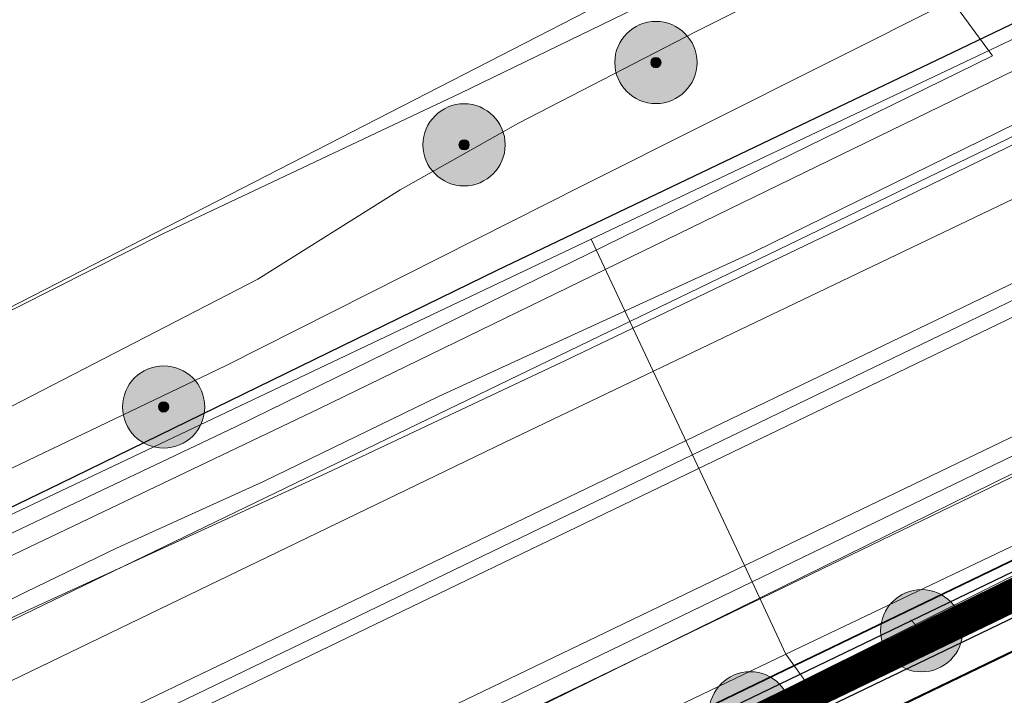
# Model space of a CAD drawing. Header units: metres. Extents: x 163628 to 167855, y 402678 to 405435.
# Tile 192 of 256: x 164858 to 164906, y 403616 to 403648. Entities that reach past the tile are written whole.
import ezdxf

# ---------------------------------------------------------------- set-up
doc = ezdxf.new("R2010")
doc.units = ezdxf.units.M
doc.linetypes.add('X-CA190022.004-UO-DWM_Snelfietsroute$0$1-2', pattern=[3, 0, -2, 1])
doc.layers.get('0').update_dxf_attribs({"lineweight": 25})
for name, color, linetype, lineweight in [('X-CA190022.004-UO-BGT_Ondergrond$0$GE_251_SPRTrein_as_Lijn_GEM', 253, 'Continuous', 9), ('X-CA190022.004-UO-BGT_Ondergrond$0$GE_314_WGDRijbaanLokaleweg_Vlak_GEM', 253, 'Continuous', 9), ('X-CA190022.004-UO-BGT_Ondergrond$0$GE_316_WGDFietspad_Vlak_GEM', 253, 'Continuous', 9), ('X-CA190022.004-UO-BGT_Ondergrond$0$GE_367_OWGBerm_groenvoorziening_grasenk_GEM', 253, 'Continuous', 9), ('X-CA190022.004-UO-BGT_Ondergrond$0$GE_471_BTDBouwland_Vlak_GEM', 253, 'Continuous', 9), ('X-CA190022.004-UO-BGT_Ondergrond$0$GE_479_BTDGroenvoorziening_grasenkruida_GEM', 253, 'Continuous', 9), ('X-CA190022.004-UO-BGT_Ondergrond$0$GE_504_WTDWaterloop_sloot_Vlak_GEM', 253, 'Continuous', 9), ('X-CA190022.004-UO-BGT_Ondergrond$0$GE_523_WTDGreppel_drogesloot_Vlak_GEM', 253, 'Continuous', 9), ('X-CA190022.004-UO-BGT_Ondergrond$0$GE_541_OWTOever_slootkant_Vlak_GEM', 253, 'Continuous', 9), ('X-CA190022.004-UO-DWM_Beplanting$0$B-WE-GR-BOOM-S AFKOMSTIG UIT BGT', 252, 'Continuous', 0), ('X-CA190022.004-UO-DWM_Snelfietsroute$0$B-WE-VH-KANTVERHARDING-G', 125, 'Continuous', 25), ('X-CA190022.004-UO-DWM_Snelfietsroute$0$N-WE-GW-BERM-G', 125, 'Continuous', 25), ('X-CA190022.004-UO-DWM_Snelfietsroute$0$N-WE-VH-KANTVERHARDING-G', 125, 'Continuous', 25), ('X-CA190022.004-UO-DWM_Snelfietsroute$0$N-WE-VW-MARKERING_LANGS_STREEP_12-G', 7, 'X-CA190022.004-UO-DWM_Snelfietsroute$0$1-2', 35), ('X-CA190022.004-UO-DWM_Snelfietsroute$0$N-WE-VW-MARKERING_LANGS_STREEP_DOORGETROKKEN_010-G', 125, 'Continuous', 25), ('X-CA190022.004-UO-GZM_Werkgrens_v0.1$0$N-WE-KG-GRENS_SYSTEEMGRENS-G', 7, 'X-CA190022.004-UO-GZM_Werkgrens_v0.1$0$KG-OG', 35), ('X-CA190022.004-UO-KAD_Percelen$0$B-WE-KG-GRENS_PERCEEL-GV', 150, 'Continuous', 9), ('X-CA190022.004-UO-WHM_Riolering gemeente - drukleidingen_v0.1$0$Riool_onder_druk_asbestcement_leidingen_450_hgml', 214, 'X-CA190022.004-UO-WHM_Riolering gemeente - drukleidingen_v0.1$0$1-200 PERSLEIDING', 25), ('X-CA190022.004-UO-WHM_Riolering gemeente - drukleidingen_v0.1$0$Riool_onder_druk_pvc_leidingen_400_hgml', 214, 'X-CA190022.004-UO-WHM_Riolering gemeente - drukleidingen_v0.1$0$1-200 PERSLEIDING', 25)]:
    doc.layers.add(name, color=color, linetype=linetype, lineweight=lineweight)
for name, color, linetype in [('X-CA190022.004-UO-DWM_Beplanting$0$B-WE-GR-BOOM-S AFKOMSTIG UIT BOMENBESTAND GEMEENTE', 252, 'Continuous'), ('X-CA190022.004-UO-DWM_Beplanting$0$N-GV-GR-GRAS-A-200', 7, 'Continuous'), ('X-CA190022.004-UO-DWM_Beplanting$0$V-WE-GR-BOOM-S', 1, 'Continuous')]:
    doc.layers.add(name, color=color, linetype=linetype)
for name, color, linetype, lineweight, transparency in [('X-CA190022.004-UO-KL_Wenstracé_v0.3$0$N-WE-KL-TRACE_WENSTRACE-G 1.5m', 24, 'Continuous', 35, 0.6), ('X-CA190022.004-UO-KLIC$0$B-OI-KL-DATA_KPN_0000546663_VECT_19O042616-G', 42, 'X-CA190022.004-UO-KLIC$0$1-200 TELEFONIE-KPN', 0, 0.25), ('X-CA190022.004-UO-KLIC$0$B-OI-KL-DATA_ZIGGO BV_0000546674_VECT_19O042616-G', 42, 'X-CA190022.004-UO-KLIC$0$1-200 ZIGGO', 0, 0.25), ('X-CA190022.004-UO-KLIC$0$B-WE-KL-ET_MS-G', 42, 'X-CA190022.004-UO-KLIC$0$1-200 MIDDENSPANNING', 0, 0.25), ('X-CA190022.004-UO-KLIC$0$V-WE-KL-ET_LS-G', 42, 'X-CA190022.004-UO-KLIC$0$1-200 LAAGSPANNING', 0, 0.25), ('X-CA190022.004-UO-KLIC$0$V-WE-KL-ET_LS_KABELBED-G', 42, 'X-CA190022.004-UO-KLIC$0$1-200 LAAGSPANNING', 0, 0.25)]:
    doc.layers.add(name, color=color, linetype=linetype, lineweight=lineweight, transparency=transparency)
doc.styles.add('X-CA190022.004-UO-KLIC$0$NLCS-ISO', font='NLCS-ISO.ttf')
doc.styles.add('X-CA190022.004-UO-WHM_Riolering gemeente - drukleidingen_v0.1$0$NLCS-ISO', font='NLCS-ISO.ttf')
doc.linetypes.add('X-CA190022.004-UO-GZM_Werkgrens_v0.1$0$KG-OG', pattern='A,5.5,-1.5,[2,NLCS.SHX,S=0.5,R=0,X=0,Y=0],-1.5', length=8.5)
doc.linetypes.add('X-CA190022.004-UO-KLIC$0$1-200 LAAGSPANNING', pattern='A,1.5,-0.6,["LS",X-CA190022.004-UO-KLIC$0$NLCS-ISO,S=0.24,R=0,X=-0.45,Y=-0.12],-0.05', length=2.15)
doc.linetypes.add('X-CA190022.004-UO-KLIC$0$1-200 MIDDENSPANNING', pattern='A,1.5,-0.6,["MS",X-CA190022.004-UO-KLIC$0$NLCS-ISO,S=0.24,R=0,X=-0.5,Y=-0.12],-0.05', length=2.15)
doc.linetypes.add('X-CA190022.004-UO-KLIC$0$1-200 TELEFONIE-KPN', pattern='A,1.5,-0.6,["KPN",X-CA190022.004-UO-KLIC$0$NLCS-ISO,S=0.24,R=0,X=-0.5,Y=-0.12],-0.3', length=2.4)
doc.linetypes.add('X-CA190022.004-UO-KLIC$0$1-200 ZIGGO', pattern='A,1.5,-0.6,["ZIGGO",X-CA190022.004-UO-KLIC$0$NLCS-ISO,S=0.24,R=0,X=-0.5,Y=-0.12],-0.5', length=2.6)
doc.linetypes.add('X-CA190022.004-UO-WHM_Riolering gemeente - drukleidingen_v0.1$0$1-200 PERSLEIDING', pattern='A,1.5,-0.6,["PERS",X-CA190022.004-UO-WHM_Riolering gemeente - drukleidingen_v0.1$0$NLCS-ISO,S=0.24,R=0,X=-0.5,Y=-0.12],-0.65', length=2.75)

# ---------------------------------------------------------------- blocks, each defined once
blk = doc.blocks.new('X-CA190022.004-UO-DWM_Beplanting$0$SGR-BOOM_01-SO')
at = {"linetype": 'ByBlock', "lineweight": 18}
h = blk.add_hatch(color=0, dxfattribs=at)
h.dxf.hatch_style = 1
edge = h.paths.add_edge_path()
edge.add_arc((0, 0), 0.25, 0, 360)
at = {"color": 0, "linetype": 'ByBlock', "lineweight": 18}
for radius in [2, 0.25]:
    blk.add_circle((0, 0), radius, dxfattribs=at)
blk = doc.blocks.new('X-CA190022.004-UO-DWM_Beplanting$0$IMGEOBoom')
at = {"transparency": 33554457}
h = blk.add_hatch(color=256, dxfattribs=at)
h.dxf.hatch_style = 1
edge = h.paths.add_edge_path()
edge.add_arc((0, 0), 100, 0, 360)
edge = h.paths.add_edge_path(flags=17)
edge.add_arc((0, 0), 12.5, 0, 360)
h = blk.add_hatch()
h.set_pattern_fill('ANGLE', color=256)
h.set_pattern_definition([(0, (0, 0), (0, 6.985), [5.08, -1.905]), (90, (0, 0), (-6.985, 4e-16), [5.08, -1.905])])
edge = h.paths.add_edge_path(flags=17)
edge.add_arc((0, 0), 12.5, 0, 360)
at = {"layer": 'X-CA190022.004-UO-DWM_Beplanting$0$N-GV-GR-GRAS-A-200'}
h = blk.add_hatch(color=256, dxfattribs=at)
h.dxf.hatch_style = 1
edge = h.paths.add_edge_path(flags=17)
edge.add_arc((0, 0), 12.5, 0, 360)
at = {"xscale": 50, "yscale": 50, "zscale": 50}
blk.add_blockref('X-CA190022.004-UO-DWM_Beplanting$0$SGR-BOOM_01-SO', (0, 0), dxfattribs=at)
blk = doc.blocks.new('X-CA190022.004-UO-DWM_Beplanting$0$Te verwijderen boom')
at = {"ltscale": 0.1, "const_width": 0.05, "flags": 128}
for points in [[(-0.53, 0.53), (0.53, -0.53)], [(0.53, 0.53), (-0.53, -0.53)]]:
    blk.add_lwpolyline(points, dxfattribs=at)

msp = doc.modelspace()

# ---------------------------------------------------------------- linework, layer by layer
at = {"layer": 'X-CA190022.004-UO-BGT_Ondergrond$0$GE_251_SPRTrein_as_Lijn_GEM'}
for p, q in [((164789.729, 403579.594), (164922.317, 403643.446)), ((164790.556, 403578.319), (164922.966, 403642.107)), ((164845.068, 403605.352), (164908.013, 403635.73))]:
    msp.add_line(p, q, dxfattribs=at)
at = {"layer": 'X-CA190022.004-UO-BGT_Ondergrond$0$GE_314_WGDRijbaanLokaleweg_Vlak_GEM', "flags": 128}
msp.add_lwpolyline([(164905.02, 403646.658), (164868.202, 403628.593), (164829.801, 403610.369), (164812.91, 403602.75), (164798.401, 403595.872), (164793.37, 403592.503), (164789.337, 403588.407), (164786.957, 403582.448), (164786.029, 403583.287), (164786.349, 403583.527), (164781.352, 403590.22), (164785.051, 403590.471), (164788.258, 403591.868), (164795.615, 403597.535), (164811.64, 403605.34), (164842.331, 403619.417), (164867.701, 403631.561), (164885.09, 403640.342), (164903.043, 403649.339), (164905.02, 403646.658)], dxfattribs=at)
at = {"layer": 'X-CA190022.004-UO-BGT_Ondergrond$0$GE_316_WGDFietspad_Vlak_GEM', "flags": 128}
msp.add_lwpolyline([(164816.029, 403574.659), (164818.92, 403577.18), (164889.73, 403611.47), (164928.718, 403630.232), (165052.461, 403689.781), (165053.915, 403686.762)], dxfattribs=at)
at = {"layer": 'X-CA190022.004-UO-BGT_Ondergrond$0$GE_367_OWGBerm_groenvoorziening_grasenk_GEM', "flags": 128}
for points in [[(165184.537, 403753.109), (165183.831, 403752.85), (165132.711, 403728.4), (165052.461, 403689.781), (164928.718, 403630.232), (164889.73, 403611.47), (164818.92, 403577.18), (164816.029, 403574.659)], [(164809.528, 403560.51), (164806.021, 403557.782), (164804.732, 403557.966), (164803.063, 403560.189), (164802.426, 403561.037), (164802.303, 403561.201), (164794.593, 403571.459), (164796.779, 403572.731), (164801.128, 403568.949), (164807.319, 403571.87), (164807.843, 403570.785), (164810.586, 403572.108), (164810.297, 403572.708), (164815.446, 403575.376), (164818.198, 403577.726), (164824.741, 403582.424), (164845.508, 403592.191), (164892.802, 403614.747), (164932.953, 403634.789), (165023.639, 403678.975)], [(164970.544, 403677.232), (164924.828, 403654.961), (164906.751, 403646.269), (164872.249, 403629.472), (164844.728, 403616.333)], [(164844.829, 403623.157), (164869.283, 403635.778), (164876.211, 403640.129), (164881.966, 403643.374), (164890.639, 403647.86), (164900.979, 403653.037), (164902.228, 403653.76), (164902.077, 403654.318), (164900.775, 403654.858), (164912.662, 403660.818), (164912.677, 403659.736), (164913.249, 403659.081), (164915.63, 403659.087), (164920.008, 403660.948), (164926.947, 403664.527), (164934.936, 403668.054), (164944.928, 403673.085)], [(164829.801, 403610.369), (164868.202, 403628.593), (164905.02, 403646.658), (164903.043, 403649.339), (164885.09, 403640.342), (164867.701, 403631.561), (164842.331, 403619.417)]]:
    msp.add_lwpolyline(points, dxfattribs=at)
at = {"layer": 'X-CA190022.004-UO-BGT_Ondergrond$0$GE_471_BTDBouwland_Vlak_GEM', "flags": 128}
msp.add_lwpolyline([(164953.622, 403680.611), (164932.576, 403671.054), (164920.429, 403665.042), (164912.662, 403660.818), (164900.775, 403654.858), (164896.98, 403653.637), (164887.611, 403648.933), (164879.138, 403644.836), (164864.696, 403638.014), (164839.855, 403625.49), (164835.899, 403623.531), (164827.471, 403618.982), (164819.485, 403615.211), (164808.649, 403610.308), (164797.782, 403605.159), (164791.469, 403601.87), (164788.031, 403600.375), (164785.356, 403599.281), (164783.294, 403599.176), (164781.198, 403601.206), (164775.351, 403607.684)], dxfattribs=at)
at = {"layer": 'X-CA190022.004-UO-BGT_Ondergrond$0$GE_479_BTDGroenvoorziening_grasenkruida_GEM', "flags": 128}
for points in [[(164853.405, 403614.379), (164881.309, 403627.845), (164910.616, 403641.89), (164918.504, 403645.499), (164919.981, 403646.242), (164940.87, 403656.027)], [(164947.527, 403646.174), (164928.788, 403636.728), (164926.155, 403635.523), (164915.337, 403630.919), (164851.58, 403599.55)]]:
    msp.add_lwpolyline(points, dxfattribs=at)
at = {"layer": 'X-CA190022.004-UO-BGT_Ondergrond$0$GE_504_WTDWaterloop_sloot_Vlak_GEM', "flags": 128}
for points in [[(164848.475, 403615.829), (164858.005, 403620.565), (164862.397, 403622.701), (164869.554, 403625.935), (164878.078, 403630.068), (164893.457, 403637.128), (164913.798, 403647.101), (164930.609, 403654.853), (164949.825, 403664.161)], [(164937.952, 403657.474), (164915.672, 403647.023), (164898.285, 403638.553), (164884.323, 403631.856), (164872.623, 403626.336), (164855.4, 403618.448)]]:
    msp.add_lwpolyline(points, dxfattribs=at)
at = {"layer": 'X-CA190022.004-UO-BGT_Ondergrond$0$GE_523_WTDGreppel_drogesloot_Vlak_GEM', "flags": 128}
for points in [[(165023.639, 403678.975), (164932.953, 403634.789), (164892.802, 403614.747), (164845.508, 403592.191), (164824.741, 403582.424), (164809.926, 403575.456), (164803.417, 403572.255), (164800.975, 403571.585), (164800.084, 403571.751), (164799.575, 403572.244), (164799.396, 403573.282), (164799.727, 403574.446), (164801.04, 403575.389), (164808.057, 403578.591), (164851.58, 403599.55), (164915.337, 403630.919), (164926.155, 403635.523), (164928.788, 403636.728), (164947.527, 403646.174)], [(164775.351, 403607.684), (164781.198, 403601.206), (164783.294, 403599.176), (164785.356, 403599.281), (164788.031, 403600.375), (164791.469, 403601.87), (164797.782, 403605.159), (164808.649, 403610.308), (164819.485, 403615.211), (164827.471, 403618.982), (164835.899, 403623.531), (164839.855, 403625.49), (164864.696, 403638.014), (164879.138, 403644.836), (164887.611, 403648.933), (164896.98, 403653.637), (164900.775, 403654.858)], [(164900.775, 403654.858), (164902.077, 403654.318), (164902.228, 403653.76), (164900.979, 403653.037), (164890.639, 403647.86), (164881.966, 403643.374), (164876.211, 403640.129), (164869.283, 403635.778), (164844.829, 403623.157), (164826.338, 403613.893), (164817.592, 403609.652), (164808.177, 403605.646), (164796.144, 403599.53), (164790.984, 403596.542), (164784.549, 403594.476), (164782.238, 403594.647), (164780.685, 403595.531)]]:
    msp.add_lwpolyline(points, dxfattribs=at)
at = {"layer": 'X-CA190022.004-UO-BGT_Ondergrond$0$GE_541_OWTOever_slootkant_Vlak_GEM', "flags": 128}
for points in [[(164940.87, 403656.027), (164919.981, 403646.242), (164918.504, 403645.499), (164910.616, 403641.89), (164881.309, 403627.845), (164853.405, 403614.379), (164803.866, 403590.234), (164800.769, 403589.314), (164799.057, 403589.045), (164797.584, 403589.377), (164796.403, 403590.09), (164795.749, 403590.857), (164795.736, 403592.477), (164796.649, 403593.785), (164798.273, 403595.036), (164820.707, 403605.295), (164844.728, 403616.333), (164872.249, 403629.472), (164906.751, 403646.269), (164924.828, 403654.961), (164970.544, 403677.232)], [(164949.825, 403664.161), (164930.609, 403654.853), (164913.798, 403647.101), (164893.457, 403637.128), (164878.078, 403630.068), (164869.554, 403625.935), (164862.397, 403622.701), (164858.005, 403620.565), (164848.475, 403615.829)], [(164855.4, 403618.448), (164872.623, 403626.336), (164884.323, 403631.856), (164898.285, 403638.553), (164915.672, 403647.023), (164937.952, 403657.474)]]:
    msp.add_lwpolyline(points, dxfattribs=at)
at = {"layer": 'X-CA190022.004-UO-DWM_Snelfietsroute$0$B-WE-VH-KANTVERHARDING-G', "flags": 128}
msp.add_lwpolyline([(164822.317, 403578.825), (164825.13, 403580.187), (164889.73, 403611.47), (164928.718, 403630.232), (165052.461, 403689.781), (165132.711, 403728.4), (165164.017, 403743.373)], dxfattribs=at)
at = {"layer": 'X-CA190022.004-UO-DWM_Snelfietsroute$0$N-WE-GW-BERM-G', "flags": 128}
msp.add_lwpolyline([(164803.319, 403564.007), (164805.339, 403565.519, 0.087199), (164810.434, 403570.944, -0.136189), (164821.894, 403580.995), (164894.694, 403616.096), (164927.835, 403632.076), (165051.526, 403691.716), (165119.914, 403724.69), (165177.266, 403752.014, -0.027628), (165180.178, 403753.209), (165185.509, 403754.477)], format="xyb", dxfattribs=at)
at = {"layer": 'X-CA190022.004-UO-DWM_Snelfietsroute$0$N-WE-VH-KANTVERHARDING-G', "flags": 128}
msp.add_lwpolyline([(164809.216, 403566.982, 0.043517), (164811.688, 403570.122, -0.136189), (164822.545, 403579.644), (164895.346, 403614.745), (164928.487, 403630.725), (165052.178, 403690.365), (165120.562, 403723.337), (165177.912, 403750.66, -0.027628), (165180.67, 403751.792), (165185.737, 403753.551)], format="xyb", dxfattribs=at)
at = {"layer": 'X-CA190022.004-UO-DWM_Snelfietsroute$0$N-WE-VW-MARKERING_LANGS_STREEP_12-G', "linetype": 'X-CA190022.004-UO-DWM_Snelfietsroute$0$1-2', "const_width": 0.1, "flags": 128}
msp.add_lwpolyline([(164831.945, 403581.956), (164896.214, 403612.944), (164929.355, 403628.924), (165053.046, 403688.564), (165121.427, 403721.534), (165178.772, 403748.854, -0.027628), (165181.326, 403749.902), (165186.393, 403751.662)], format="xyb", dxfattribs=at)
at = {"layer": 'X-CA190022.004-UO-DWM_Snelfietsroute$0$N-WE-VW-MARKERING_LANGS_STREEP_DOORGETROKKEN_010-G', "const_width": 0.1, "flags": 128}
msp.add_lwpolyline([(164809.326, 403566.88, 0.043517), (164811.814, 403570.04, -0.136189), (164822.61, 403579.508), (164895.411, 403614.61), (164928.552, 403630.59), (165052.243, 403690.23), (165120.627, 403723.202), (165177.976, 403750.525, -0.027628), (165180.719, 403751.65), (165185.787, 403753.409)], format="xyb", dxfattribs=at)
at = {"layer": 'X-CA190022.004-UO-GZM_Werkgrens_v0.1$0$N-WE-KG-GRENS_SYSTEEMGRENS-G', "ltscale": 0.2, "flags": 128}
msp.add_lwpolyline([(164202.447, 403276.261, -0.007014), (164204.684, 403278.194), (164207.732, 403280.631), (164216.351, 403287.471), (164219.004, 403289.434), (164219.375, 403289.729), (164237.184, 403303.185), (164244.587, 403308.605), (164248.73, 403311.638), (164253.977, 403315.367), (164261.175, 403320.48), (164269.682, 403326.324), (164277.478, 403331.538), (164300.139, 403346.153), (164322.964, 403359.926), (164334.073, 403366.292), (164351.665, 403375.797), (164373.742, 403387.55), (164399.95, 403400.464), (164429.28, 403414.743), (164430.124, 403415.141), (164430.948, 403415.506), (164431.777, 403415.846), (164432.615, 403416.161), (164433.462, 403416.453), (164434.316, 403416.72), (164435.176, 403416.962), (164436.043, 403417.179), (164436.306, 403417.259, -0.099821), (164451.982, 403417.179, 0.131087), (164471.53, 403420.948), (164482.533, 403426.243), (164490.693, 403418.8), (164492.586, 403419.707), (164495.404, 403416.53, -0.0101), (164498.074, 403413.536), (164499.385, 403412.005), (164502.276, 403408.653), (164509.274, 403412.948), (164511.768, 403416.461), (164509.186, 403420.201, -0.175036), (164509.321, 403422.135, -0.180129), (164510.517, 403423.431), (164518.825, 403427.315), (164545.03, 403439.927), (164571.695, 403452.754), (164577.955, 403456.064), (164591.472, 403464.142), (164595.446, 403466.159), (164599.431, 403468.182), (164600.854, 403468.863), (164605.94, 403471.242), (164622.016, 403477.758), (164627.273, 403479.889), (164631.947, 403481.905), (164633.267, 403482.539, 0.084778), (164642.609, 403485.38), (164759.332, 403541.386), (164770.974, 403544.815), (164773.272, 403545.397), (164787.887, 403542.29), (164789.899, 403542.38), (164793.252, 403543.048), (164800.24, 403546.814), (164803.671, 403549.366), (164804.774, 403550.36), (164806.983, 403547.387), (164807.907, 403546.199), (164811.87, 403549.281), (164810.953, 403550.46), (164809.512, 403552.406), (164808.343, 403553.575), (164810.024, 403555.089), (164807.827, 403558.012), (164809.834, 403559.516, 0.087199), (164816.707, 403566.833, -0.136189), (164825.151, 403574.239), (164897.952, 403609.34), (164931.093, 403625.32), (165054.784, 403684.96), (165123.155, 403717.926), (165148.566, 403730.033), (165175.654, 403740.478), (165188.146, 403744.824), (165187.632, 403748.092), (165185.258, 403754.932), (165180.038, 403753.689, 0.027846), (165177.051, 403752.466), (165119.698, 403725.141), (165051.309, 403692.167), (164927.618, 403632.527), (164894.477, 403616.547), (164821.676, 403581.445, 0.136189), (164810.016, 403571.218, -0.087199), (164805.039, 403565.919), (164803.02, 403564.408), (164799.415, 403569.204), (164798.615, 403568.604), (164797.815, 403568.006), (164797.216, 403568.806), (164793.371, 403565.926), (164793.97, 403565.126), (164792.376, 403563.932), (164795.885, 403559.064, -0.201548), (164780.097, 403554.057, 0.075656), (164771.169, 403553.982, -0.009755), (164764.075, 403552.536), (164754.286, 403547.799), (164747.474, 403544.606), (164708.34, 403525.583), (164686.218, 403515.365), (164675.148, 403509.865), (164663.524, 403504.258), (164644.327, 403495.071), (164639.493, 403492.723), (164638.201, 403492.127, -0.201818), (164621.846, 403491.8, 0.209498), (164598.58, 403490.973), (164556.157, 403470.566), (164536.299, 403461.008), (164516.318, 403451.408), (164508.232, 403447.512), (164500.187, 403443.642), (164497.203, 403443.008), (164495.09, 403442.274, 0.130794), (164492.913, 403444.811), (164488.435, 403447.885), (164494.899, 403449.835), (164490.315, 403452.233), (164484.484, 403450.597, -0.076427), (164479.748, 403454.723), (164478.799, 403455.857), (164474.918, 403452.962), (164457.343, 403473.566), (164451.257, 403468.374), (164465.519, 403451.653, -0.484297), (164464.817, 403448.113), (164461.416, 403446.394), (164463.893, 403441.77), (164464.916, 403439.614), (164433.017, 403424.683, 0.05166), (164425.3, 403421.703), (164396.431, 403407.648), (164370.094, 403394.67), (164347.884, 403382.848), (164330.182, 403373.283), (164318.908, 403366.822), (164295.903, 403352.941), (164273.086, 403338.225), (164265.193, 403332.947), (164256.594, 403327.039), (164249.344, 403321.888), (164244.05, 403318.127), (164239.86, 403315.06), (164232.409, 403309.604), (164214.476, 403296.054), (164201.289, 403285.589, 0.012131), (164197.414, 403282.357)], format="xyb", close=True, dxfattribs=at)
at = {"layer": 'X-CA190022.004-UO-KAD_Percelen$0$B-WE-KG-GRENS_PERCEEL-GV', "flags": 128}
for points in [[(165112.96, 403892.75), (165013.384, 403848.933), (164699.405, 403710.75), (164782.888, 403598.044), (164827.139, 403618.955), (164891.876, 403652.217), (165174.211, 403781.023), (165147.929, 403847.659), (165142.318, 403859.073), (165133.014, 403872.153), (165124.362, 403881.795), (165115.178, 403891.433)], [(164885.502, 403637.729), (164887.38, 403633.726), (164927.988, 403653.361), (165072.609, 403722.691), (165178.044, 403773.604), (165178.874, 403771.886), (165197.597, 403780.936), (165196.768, 403782.65), (165198.984, 403783.721), (165197.616, 403787.482), (165175.883, 403776.785), (165100.661, 403739.758), (165025.211, 403704.052), (164951.691, 403669.132)], [(164887.38, 403633.726), (164893.326, 403621.049), (164934.06, 403640.745), (165078.673, 403710.073), (165184.133, 403761.004), (165184.269, 403760.722), (165202.993, 403769.772), (165202.86, 403770.048), (165203.794, 403770.499), (165198.984, 403783.721), (165196.768, 403782.65), (165197.597, 403780.936), (165178.874, 403771.886), (165178.044, 403773.604), (165072.609, 403722.691), (164927.988, 403653.361)], [(164787.129, 403591.173), (164830.972, 403611.838), (164885.502, 403637.729), (164951.691, 403669.132), (165025.211, 403704.052), (165100.661, 403739.758), (165175.883, 403776.785), (165174.211, 403781.023), (164891.876, 403652.217), (164827.139, 403618.955), (164782.888, 403598.044)], [(164893.326, 403621.049), (164894.973, 403617.537), (164934.976, 403636.621), (164979.678, 403658.296), (165027.357, 403681.153), (165069.929, 403701.778), (165110.237, 403720.92), (165149.076, 403738.774), (165179.629, 403752.458), (165184.131, 403754.492), (165206.02, 403764.38), (165203.794, 403770.499), (165202.86, 403770.048), (165202.993, 403769.772), (165184.269, 403760.722), (165184.133, 403761.004), (165078.673, 403710.073), (164934.06, 403640.745)], [(164894.973, 403617.537), (164900.08, 403610.457), (165123.49, 403718.122), (165153.465, 403732.522), (165174.034, 403740.54), (165187.387, 403745.159), (165184.131, 403754.492), (165179.629, 403752.458), (165149.076, 403738.774), (165110.237, 403720.92), (165069.929, 403701.778), (165027.357, 403681.153), (164979.678, 403658.296), (164934.976, 403636.621)], [(164595.838, 403501.354), (164555.326, 403482.367), (164489.137, 403451.001), (164492.811, 403446.689), (164487.569, 403444.164), (164476.902, 403439.143), (164474.656, 403438.052), (164469.708, 403435.65), (164459.04, 403430.474), (164460.276, 403427.915), (164478.654, 403436.809), (164549.795, 403471.239), (164610.094, 403500.047), (164740.684, 403562.794), (164887.38, 403633.726), (164885.502, 403637.729), (164830.972, 403611.838), (164787.129, 403591.173), (164774.865, 403585.072), (164771.579, 403589.482), (164763.848, 403582.954), (164722.665, 403561.134), (164654.869, 403529.019)], [(164460.276, 403427.915), (164466.349, 403415.367), (164487.883, 403425.722), (164496.111, 403429.679), (164555.855, 403458.619), (164593.206, 403476.41), (164588.97, 403485.217), (164612.074, 403496.328), (164616.314, 403487.512), (164746.772, 403550.188), (164893.326, 403621.049), (164887.38, 403633.726), (164740.684, 403562.794), (164610.094, 403500.047), (164549.795, 403471.239), (164478.654, 403436.809)], [(164468.748, 403410.406), (164486.08, 403417.995), (164492.111, 403420.636), (164493.855, 403418.592), (164495.298, 403416.903), (164503.089, 403421.185), (164615.905, 403478.304), (164662.782, 403501.158), (164772.136, 403553.829), (164770.057, 403555.749), (164790.783, 403565.26), (164789.551, 403566.923), (164799.538, 403571.715), (164894.973, 403617.537), (164893.326, 403621.049), (164746.772, 403550.188), (164616.314, 403487.512), (164616.456, 403487.216), (164593.352, 403476.106), (164593.206, 403476.41), (164555.855, 403458.619), (164496.111, 403429.679), (164487.883, 403425.722), (164466.349, 403415.367)], [(164812.884, 403553.196), (164817.529, 403559.372), (164818.291, 403564.405), (164819.546, 403567.881), (164822.987, 403573.331), (164900.08, 403610.457), (164894.973, 403617.537), (164799.538, 403571.715)]]:
    msp.add_lwpolyline(points, close=True, dxfattribs=at)
at = {"layer": 'X-CA190022.004-UO-KL_Wenstracé_v0.3$0$N-WE-KL-TRACE_WENSTRACE-G 1.5m', "lineweight": 18, "ltscale": 0.2, "const_width": 1.5}
for points in [[(164803.14, 403562.936), (164805.788, 403564.919, 0.080818), (164810.746, 403570.065, -0.128794), (164821.418, 403579.223), (164890.74, 403612.966, -0.001476), (164943.908, 403638.652), (165110.153, 403718.363, 0.00021), (165117.714, 403721.992), (165181.815, 403752.793, -0.028459), (165184.733, 403753.996), (165185.575, 403754.289)], [(164806.445, 403558.539), (164809.085, 403560.516, 0.080818), (164815.268, 403566.935, -0.128794), (164823.826, 403574.278), (164893.148, 403608.021, -0.001476), (164946.286, 403633.693), (165112.531, 403713.403, 0.00021), (165120.096, 403717.035), (165184.197, 403747.836, -0.028459), (165186.536, 403748.8), (165187.385, 403749.095)]]:
    msp.add_lwpolyline(points, format="xyb", dxfattribs=at)
at = {"layer": 'X-CA190022.004-UO-KLIC$0$B-OI-KL-DATA_KPN_0000546663_VECT_19O042616-G', "flags": 128}
msp.add_lwpolyline([(165202.5, 403766.5), (165180.5, 403755.5), (165174.833, 403755.5), (165174.167, 403755.167), (165151.833, 403743.833), (165111.5, 403724.833), (165066.833, 403704.167), (165052.833, 403697.167), (164830.833, 403589.833), (164802.167, 403576.167), (164800.833, 403576.167)], dxfattribs=at)
at = {"layer": 'X-CA190022.004-UO-KLIC$0$B-OI-KL-DATA_ZIGGO BV_0000546674_VECT_19O042616-G', "flags": 128}
msp.add_lwpolyline([(165183.167, 403752.167), (165181.833, 403752.167), (165177.5, 403750.167), (165066.833, 403697.5), (165031.5, 403680.167), (164863.167, 403598.833), (164841.833, 403588.833), (164825.5, 403581.5), (164822.5, 403579.833), (164818.5, 403577.167), (164814.833, 403573.5), (164813.167, 403571.167), (164810.167, 403563.5), (164809.167, 403561.833), (164807.833, 403560.167), (164806.167, 403559.167), (164805.5, 403559.167)], dxfattribs=at)
at = {"layer": 'X-CA190022.004-UO-KLIC$0$B-WE-KL-ET_MS-G', "linetype": 'X-CA190022.004-UO-KLIC$0$1-200 MIDDENSPANNING'}
for points in [[(164876.381, 403613.862), (164917.018, 403633.418), (164973.096, 403660.405), (165006.05, 403676.264), (165031.814, 403688.668), (165108.041, 403725.367), (165160.002, 403749.94), (165162.338, 403751.074), (165166.684, 403753.184), (165167.664, 403753.66), (165168.478, 403754.055), (165172.337, 403755.928), (165173.532, 403756.508), (165174.771, 403757.109)], [(164639.702, 403499.936), (164674.16, 403516.92), (164702.804, 403530.824), (164719.07, 403538.72), (164761.08, 403558.65), (164773.711, 403564.857), (164783.273, 403569.556), (164785.74, 403569.15), (164785.944, 403569.099), (164789.706, 403568.57), (164791.217, 403568.806), (164795.41, 403570.822), (164795.634, 403570.93), (164795.859, 403571.039), (164796.079, 403571.397), (164796.005, 403575.054), (164796.71, 403576.185), (164838.059, 403595.42), (164861.373, 403606.64), (164876.381, 403613.862), (164917.018, 403633.418), (164973.096, 403660.405), (165006.05, 403676.264)], [(164973.096, 403660.405), (164917.018, 403633.418), (164876.381, 403613.862), (164861.373, 403606.64), (164838.059, 403595.42), (164796.71, 403576.185), (164793.848, 403574.853), (164792.55, 403574.2), (164791.25, 403573.547), (164788.028, 403571.928), (164787.044, 403571.433), (164785.322, 403570.567), (164783.273, 403569.556), (164773.711, 403564.857), (164761.08, 403558.65), (164719.07, 403538.72), (164702.804, 403530.824), (164674.16, 403516.92), (164639.702, 403499.936)], [(164639.702, 403499.936), (164674.16, 403516.92), (164702.804, 403530.824), (164719.07, 403538.72), (164761.08, 403558.65), (164773.711, 403564.857), (164783.273, 403569.556), (164785.322, 403570.567), (164787.044, 403571.433), (164788.028, 403571.928), (164791.25, 403573.547), (164792.55, 403574.2), (164793.848, 403574.853), (164796.71, 403576.185), (164838.059, 403595.42), (164861.373, 403606.64), (164876.381, 403613.862), (164917.018, 403633.418), (164973.096, 403660.405)], [(164639.702, 403499.936), (164674.16, 403516.92), (164702.804, 403530.824), (164719.07, 403538.72), (164761.08, 403558.65), (164773.711, 403564.857), (164783.273, 403569.556), (164785.322, 403570.567), (164787.044, 403571.433), (164788.028, 403571.928), (164791.25, 403573.547), (164792.55, 403574.2), (164793.848, 403574.853), (164796.71, 403576.185), (164838.059, 403595.42), (164861.373, 403606.64), (164876.381, 403613.862), (164917.018, 403633.418), (164973.096, 403660.405)], [(164973.096, 403660.405), (164917.018, 403633.418), (164876.381, 403613.862), (164861.373, 403606.64), (164838.059, 403595.42), (164796.71, 403576.185), (164793.848, 403574.853), (164792.55, 403574.2), (164791.25, 403573.547), (164788.028, 403571.928), (164787.044, 403571.433), (164785.322, 403570.567), (164783.273, 403569.556), (164773.711, 403564.857), (164761.08, 403558.65), (164719.07, 403538.72), (164702.804, 403530.824), (164674.16, 403516.92), (164639.702, 403499.936)], [(164861.373, 403606.64), (164876.381, 403613.862), (164917.018, 403633.418), (164973.096, 403660.405)], [(164917.018, 403633.418), (164876.381, 403613.862), (164861.373, 403606.64), (164838.059, 403595.42), (164796.71, 403576.185), (164796.005, 403575.054), (164796.079, 403571.397), (164795.859, 403571.039), (164795.634, 403570.93), (164795.41, 403570.822), (164791.217, 403568.806), (164789.706, 403568.57), (164785.944, 403569.099), (164785.74, 403569.15), (164783.273, 403569.556), (164773.711, 403564.857), (164761.08, 403558.65), (164719.07, 403538.72), (164702.804, 403530.824), (164674.16, 403516.92), (164639.702, 403499.936)]]:
    msp.add_lwpolyline(points, dxfattribs=at)
at = {"layer": 'X-CA190022.004-UO-KLIC$0$V-WE-KL-ET_LS-G'}
msp.add_lwpolyline([(164816.273, 403576.196), (164821.299, 403579.482), (164889.372, 403612.309), (165000.083, 403665.697), (165056.25, 403692.695), (165136.594, 403731.487)], dxfattribs=at)
at = {"layer": 'X-CA190022.004-UO-KLIC$0$V-WE-KL-ET_LS_KABELBED-G'}
msp.add_lwpolyline([(164816.273, 403576.196), (164821.299, 403579.482), (164889.372, 403612.309), (165000.083, 403665.697), (165056.25, 403692.695), (165136.594, 403731.487)], dxfattribs=at)
at = {"layer": 'X-CA190022.004-UO-WHM_Riolering gemeente - drukleidingen_v0.1$0$Riool_onder_druk_asbestcement_leidingen_450_hgml', "flags": 128}
for points in [[(164505.312, 403457.312), (164507.232, 403458.176), (164512.176, 403460.576), (164514.096, 403461.504), (164517.408, 403463.168), (164537.952, 403473.344), (164552.016, 403480.128), (164607.056, 403505.12), (164637.152, 403518.848), (164644.928, 403521.824), (164657.776, 403526.976), (164660.064, 403527.936), (164670.064, 403532.928), (164683.056, 403539.392), (164703.184, 403549.376), (164719.696, 403557.6), (164734.416, 403564.896), (164746.656, 403570.976), (164749.392, 403572.352), (164764.128, 403579.68), (164775.744, 403585.152), (164789.584, 403592), (164796.816, 403595.616), (164812.512, 403603.168), (164824.16, 403608.768), (164842.128, 403617.408), (164859.696, 403625.856), (164880.928, 403636.224), (164903.088, 403646.816), (164951.968, 403670.304), (165008.832, 403697.664), (165054.384, 403719.648), (165106.992, 403745.088), (165128.512, 403754.944), (165138.272, 403760.064), (165146.432, 403765.536), (165155.808, 403774.048), (165168.192, 403788.64), (165173.184, 403796.448), (165179.28, 403808.64), (165188.736, 403832.384), (165200.064, 403862.464), (165227.584, 403878.528), (165265.408, 403900.416), (165296.768, 403906.976), (165347.328, 403917.632), (165395.488, 403927.808), (165421.12, 403934.752), (165488.944, 403953.408), (165494.096, 403948.192), (165497.888, 403944.256), (165500.08, 403941.984), (165501.984, 403941.6)], [(164813.584, 403558.944), (164814.128, 403566.048), (164814.704, 403568.352), (164815.104, 403570.144), (164815.456, 403571.872), (164816.576, 403573.088), (164828.224, 403581.824), (164832.944, 403585.184), (164847.568, 403592.384), (164899.392, 403617.984), (164916.704, 403626.528), (164939.712, 403637.568), (164958.704, 403646.976), (164976.016, 403655.296), (165007.456, 403670.272), (165028.672, 403680.896), (165081.664, 403706.144), (165110.96, 403719.424), (165124.224, 403725.28), (165144.064, 403734.56), (165150.816, 403737.728), (165155.504, 403739.232), (165165.376, 403742.24), (165170.16, 403743.616)]]:
    msp.add_lwpolyline(points, dxfattribs=at)
at = {"layer": 'X-CA190022.004-UO-WHM_Riolering gemeente - drukleidingen_v0.1$0$Riool_onder_druk_pvc_leidingen_400_hgml', "flags": 128}
msp.add_lwpolyline([(164811.92, 403570.048), (164816.272, 403573.216), (164821.76, 403577.408), (164831.424, 403582.112), (164860.992, 403597.76), (164909.712, 403621.824), (164940.448, 403636.512)], dxfattribs=at)

# ---------------------------------------------------------------- block references
at = {"layer": 'X-CA190022.004-UO-DWM_Beplanting$0$B-WE-GR-BOOM-S AFKOMSTIG UIT BGT', "xscale": 0.02, "yscale": 0.02, "zscale": 0.02}
for p in [(164888.65, 403646.329), (164879.316, 403642.322), (164864.699, 403629.565), (164901.578, 403618.674), (164893.24, 403614.681)]:
    msp.add_blockref('X-CA190022.004-UO-DWM_Beplanting$0$IMGEOBoom', p, dxfattribs=at)
at = {"layer": 'X-CA190022.004-UO-DWM_Beplanting$0$B-WE-GR-BOOM-S AFKOMSTIG UIT BOMENBESTAND GEMEENTE', "xscale": 0.02, "yscale": 0.02, "zscale": 0.02}
for p in [(164888.65, 403646.329), (164879.316, 403642.322), (164864.699, 403629.565), (164901.578, 403618.674), (164893.24, 403614.681)]:
    msp.add_blockref('X-CA190022.004-UO-DWM_Beplanting$0$IMGEOBoom', p, dxfattribs=at)
at = {"layer": 'X-CA190022.004-UO-DWM_Beplanting$0$V-WE-GR-BOOM-S'}
msp.add_blockref('X-CA190022.004-UO-DWM_Beplanting$0$Te verwijderen boom', (164901.578, 403618.674), dxfattribs=at)

doc.saveas('drawing.dxf')
